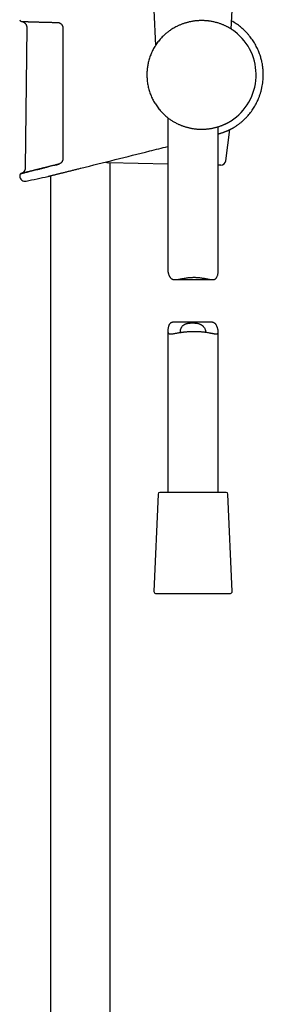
# Model space of a CAD drawing. Header units: millimetres. Extents: x 8 to 1577, y 12 to 2534.
# Tile 112 of 123: x 1109 to 1181, y 1664 to 1957. Entities that reach past the tile are written whole.
import ezdxf

# ---------------------------------------------------------------- set-up
doc = ezdxf.new("R2010")
doc.units = ezdxf.units.MM

msp = doc.modelspace()

# ---------------------------------------------------------------- linework, layer by layer
at = {"color": 7, "linetype": 'Continuous', "lineweight": 30}
for p, q in [((1148.69, 1960.2), (1149.14, 1949.7)), ((1171.7, 1954.6), (1171.94, 1960.2)), ((1110.86, 1955.07), (1110.44, 1913.36)), ((1153.19, 1954.01), (1153.18, 1954)), ((1152.81, 1928.24), (1152.81, 1882.93)), ((1167.81, 1882.6), (1167.81, 1925.56)), ((1170.08, 1915.43), (1171.29, 1924.72)), ((1126.29, 1913.05), (1126.34, 1913.06)), ((1126.34, 1913.06), (1126.9, 1913.2)), ((1126.9, 1913.2), (1126.93, 1913.21)), ((1126.93, 1913.21), (1126.93, 1913.21)), ((1152.81, 1914.44), (1135.16, 1914.8)), ((1135.71, 1427.1), (1135.71, 1914.78)), ((1168.56, 1914.12), (1167.81, 1914.14)), ((1117.16, 1910.77), (1117.16, 1910.77)), ((1117.91, 1910.96), (1117.91, 1428.07)), ((1154.94, 1880.05), (1166.1, 1880.05)), ((1165.69, 1867.4), (1154.53, 1867.4)), ((1152.81, 1864.85), (1152.81, 1816.72)), ((1167.81, 1816.72), (1167.81, 1864.52)), ((1160.71, 1816.72), (1150.44, 1816.72)), ((1170.18, 1816.72), (1160.71, 1816.72)), ((1149.94, 1816.25), (1148.69, 1787.25)), ((1171.94, 1787.25), (1170.68, 1816.25)), ((1149.19, 1786.72), (1171.44, 1786.72))]:
    msp.add_line(p, q, dxfattribs=at)
at = {"color": 7, "linetype": 'Continuous', "lineweight": 30, "flags": 128}
msp.add_lwpolyline([(1108.77, 1911.11), (1108.77, 1911.09), (1108.77, 1911.06), (1108.77, 1911.04), (1108.77, 1911.01), (1108.77, 1910.99), (1108.77, 1910.96), (1108.77, 1910.94), (1108.77, 1910.91)], dxfattribs=at)
at = {"color": 7, "linetype": 'Continuous', "lineweight": 30}
for centre, radius, start, end in [((1109.28, 1957.39), 0.5, 178.9356, 267.7677), ((1162.81, 1940.99), 16.27, 302.8226, 52.1725), ((1150.44, 1931.22), 0.5, 192.362, 244.4618), ((1135.19, 1916.29), 1.5, 235.3557, 268.85), ((1168.59, 1915.62), 1.5, 268.85, 352.5328), ((1109.27, 1911.12), 0.5, 103.9962, 181.0279), ((1110.37, 1910.94), 1.6, 181.0518, 281.7311), ((1027.91, 2308.15), 407.28, 281.7282, 282.6567), ((1150.44, 1816.22), 0.5, 90, 177.5187), ((1170.18, 1816.22), 0.5, 2.4813, 90), ((1149.19, 1787.22), 0.5, 177.5187, 270), ((1171.44, 1787.22), 0.5, 270, 2.4813)]:
    msp.add_arc(centre, radius, start, end, dxfattribs=at)
for points, knots in [([(1172.79, 1953.85), (1172.79, 1953.85), (1172.78, 1953.85), (1172.75, 1953.88), (1172.7, 1953.92), (1172.62, 1953.98), (1172.53, 1954.04), (1172.43, 1954.11), (1172.32, 1954.19), (1172.19, 1954.28), (1172.05, 1954.38), (1171.89, 1954.48), (1171.73, 1954.59), (1171.54, 1954.7), (1171.34, 1954.82), (1171.11, 1954.96), (1170.86, 1955.1), (1170.59, 1955.24), (1170.3, 1955.39), (1170, 1955.54), (1169.68, 1955.69), (1169.34, 1955.83), (1168.98, 1955.98), (1168.59, 1956.13), (1168.17, 1956.28), (1167.73, 1956.42), (1167.28, 1956.55), (1166.8, 1956.67), (1166.3, 1956.79), (1165.79, 1956.89), (1165.31, 1956.96), (1164.87, 1957.02), (1164.47, 1957.06), (1164.07, 1957.1), (1163.65, 1957.12), (1163.23, 1957.14), (1162.81, 1957.14), (1162.38, 1957.13), (1161.95, 1957.11), (1161.52, 1957.08), (1161.1, 1957.04), (1160.68, 1956.99), (1160.25, 1956.93), (1159.82, 1956.85), (1159.39, 1956.77), (1158.96, 1956.67), (1158.55, 1956.56), (1158.14, 1956.45), (1157.75, 1956.32), (1157.36, 1956.19), (1156.97, 1956.05), (1156.59, 1955.9), (1156.21, 1955.74), (1155.84, 1955.57), (1155.39, 1955.35), (1154.87, 1955.08), (1154.28, 1954.74), (1153.74, 1954.39), (1153.41, 1954.16), (1153.25, 1954.05)], [0, 0, 0, 0, 0.002958, 0.019966, 0.036974, 0.05413, 0.071285, 0.086966, 0.102646, 0.118422, 0.134199, 0.150247, 0.166295, 0.182427, 0.198559, 0.21689, 0.235221, 0.253658, 0.272096, 0.290858, 0.309619, 0.328492, 0.347364, 0.367981, 0.388599, 0.409379, 0.430159, 0.451497, 0.472834, 0.494389, 0.515943, 0.531517, 0.547091, 0.562763, 0.578435, 0.594428, 0.610421, 0.626529, 0.642638, 0.658257, 0.673877, 0.689607, 0.705336, 0.721407, 0.737477, 0.75366, 0.769844, 0.785226, 0.800607, 0.816077, 0.831546, 0.847272, 0.862999, 0.878805, 0.894611, 0.921579, 0.94863, 0.97592, 1, 1, 1, 1]), ([(1172.78, 1925.53), (1173.01, 1925.68), (1173.46, 1925.98), (1174.11, 1926.46), (1174.74, 1926.97), (1175.33, 1927.5), (1175.9, 1928.06), (1176.44, 1928.63), (1176.95, 1929.21), (1177.43, 1929.82), (1177.89, 1930.44), (1178.31, 1931.07), (1178.7, 1931.71), (1179.06, 1932.36), (1179.4, 1933.02), (1179.73, 1933.75), (1180.06, 1934.56), (1180.36, 1935.43), (1180.62, 1936.33), (1180.83, 1937.24), (1181, 1938.15), (1181.12, 1939.08), (1181.19, 1940.02), (1181.22, 1940.8), (1181.21, 1941.42), (1181.19, 1941.89), (1181.16, 1942.37), (1181.12, 1942.86), (1181.06, 1943.39), (1180.98, 1943.94), (1180.87, 1944.52), (1180.75, 1945.11), (1180.6, 1945.7), (1180.43, 1946.29), (1180.24, 1946.9), (1180.01, 1947.53), (1179.76, 1948.17), (1179.47, 1948.82), (1179.14, 1949.48), (1178.78, 1950.15), (1178.39, 1950.8), (1177.97, 1951.43), (1177.53, 1952.04), (1177.05, 1952.65), (1176.53, 1953.26), (1176, 1953.83), (1175.47, 1954.35), (1174.94, 1954.83), (1174.39, 1955.3), (1173.8, 1955.75), (1173.18, 1956.19), (1172.53, 1956.61), (1172.07, 1956.9), (1171.82, 1957.03), (1171.8, 1957.04)], [0, 0, 0, 0, 0.021458, 0.042919, 0.064202, 0.085306, 0.106233, 0.126981, 0.147549, 0.167938, 0.188147, 0.208178, 0.22803, 0.247705, 0.26726, 0.286834, 0.311335, 0.335874, 0.36045, 0.385064, 0.409717, 0.434411, 0.459144, 0.483916, 0.496316, 0.508727, 0.521161, 0.534179, 0.548069, 0.562829, 0.578462, 0.594967, 0.610495, 0.626724, 0.643653, 0.661281, 0.679607, 0.698287, 0.717641, 0.737669, 0.758372, 0.77778, 0.797747, 0.818272, 0.839354, 0.860993, 0.879451, 0.898296, 0.917528, 0.937147, 0.957155, 0.97755, 0.998333, 1, 1, 1, 1]), ([(1109.26, 1956.89), (1109.26, 1956.89), (1109.26, 1956.89), (1109.27, 1956.89), (1109.29, 1956.89), (1109.33, 1956.89), (1109.37, 1956.89), (1109.42, 1956.88), (1109.49, 1956.88), (1109.57, 1956.88), (1109.66, 1956.88), (1109.76, 1956.87), (1109.87, 1956.87), (1109.99, 1956.86), (1110.12, 1956.86), (1110.26, 1956.85), (1110.41, 1956.85), (1110.58, 1956.84), (1110.75, 1956.84), (1110.93, 1956.83), (1111.13, 1956.82), (1111.33, 1956.81), (1111.55, 1956.81), (1111.77, 1956.8), (1112.01, 1956.79), (1112.25, 1956.78), (1112.5, 1956.77), (1112.76, 1956.77), (1113.03, 1956.76), (1113.31, 1956.75), (1113.6, 1956.74), (1113.9, 1956.73), (1114.2, 1956.72), (1114.51, 1956.71), (1114.84, 1956.7), (1115.17, 1956.69), (1115.5, 1956.68), (1115.84, 1956.67), (1116.19, 1956.66), (1116.55, 1956.66), (1116.91, 1956.65), (1117.28, 1956.64), (1117.65, 1956.63), (1118.04, 1956.62), (1118.42, 1956.61), (1118.82, 1956.6), (1119.21, 1956.6), (1119.61, 1956.59), (1119.88, 1956.58), (1120.01, 1956.58)], [0, 0, 0, 0, 0.011361, 0.031511, 0.05258, 0.073906, 0.095444, 0.117078, 0.138754, 0.160421, 0.182025, 0.203522, 0.224881, 0.246352, 0.2679, 0.28942, 0.310931, 0.332451, 0.353997, 0.375587, 0.397238, 0.418777, 0.440275, 0.46183, 0.483421, 0.505026, 0.526619, 0.548175, 0.569671, 0.591143, 0.612667, 0.634255, 0.655885, 0.677536, 0.699182, 0.720799, 0.742364, 0.763845, 0.785369, 0.80692, 0.828439, 0.849946, 0.871461, 0.892998, 0.914578, 0.936225, 0.957754, 0.97925, 1, 1, 1, 1]), ([(1109.29, 1956.89), (1109.34, 1956.88), (1109.43, 1956.87), (1109.56, 1956.84), (1109.68, 1956.8), (1109.77, 1956.77), (1109.88, 1956.71), (1110.02, 1956.64), (1110.16, 1956.53), (1110.28, 1956.43), (1110.38, 1956.33), (1110.49, 1956.2), (1110.6, 1956.05), (1110.7, 1955.85), (1110.78, 1955.65), (1110.83, 1955.45), (1110.86, 1955.27), (1110.86, 1955.14), (1110.86, 1955.07)], [0, 0, 0, 0, 0.053309, 0.107671, 0.153159, 0.189409, 0.219607, 0.295797, 0.373494, 0.418149, 0.471859, 0.534977, 0.607794, 0.690566, 0.783599, 0.851389, 0.9236, 1, 1, 1, 1]), ([(1120.01, 1956.58), (1120.01, 1956.58), (1120.06, 1956.58), (1120.15, 1956.57), (1120.29, 1956.55), (1120.42, 1956.52), (1120.54, 1956.48), (1120.67, 1956.43), (1120.79, 1956.37), (1120.9, 1956.3), (1121.01, 1956.22), (1121.11, 1956.13), (1121.2, 1956.04), (1121.26, 1955.96), (1121.29, 1955.92), (1121.29, 1955.91)], [0, 0, 0, 0, 0.008234, 0.101693, 0.194749, 0.286418, 0.37648, 0.466463, 0.555929, 0.644371, 0.731374, 0.816572, 0.900581, 0.984078, 1, 1, 1, 1]), ([(1121.3, 1955.91), (1121.3, 1955.9), (1121.35, 1955.85), (1121.41, 1955.74), (1121.48, 1955.6), (1121.54, 1955.44), (1121.58, 1955.28), (1121.61, 1955.12), (1121.61, 1955), (1121.61, 1954.95)], [0, 0, 0, 0, 0.04007, 0.200041, 0.360072, 0.52031, 0.680568, 0.840544, 1, 1, 1, 1]), ([(1121.61, 1954.95), (1121.61, 1954.62), (1121.61, 1952.95), (1121.61, 1949.95), (1121.61, 1945.95), (1121.61, 1941.95), (1121.61, 1937.95), (1121.61, 1933.79), (1121.61, 1929.46), (1121.61, 1924.97), (1121.61, 1920.49), (1121.61, 1917.5), (1121.61, 1916)], [0, 0, 0, 0, 0.025673, 0.128366, 0.231059, 0.333752, 0.436449, 0.539147, 0.654357, 0.769567, 0.884783, 1, 1, 1, 1]), ([(1153.18, 1954), (1153.06, 1953.91), (1152.8, 1953.72), (1152.41, 1953.41), (1152.03, 1953.08), (1151.61, 1952.7), (1151.18, 1952.28), (1150.74, 1951.81), (1150.31, 1951.31), (1149.89, 1950.79), (1149.49, 1950.24), (1149.24, 1949.85), (1149.12, 1949.66)], [0, 0, 0, 0, 0.086846, 0.173698, 0.26204, 0.350387, 0.456731, 0.563205, 0.669581, 0.779679, 0.889877, 1, 1, 1, 1]), ([(1149.12, 1949.66), (1149, 1949.47), (1148.76, 1949.09), (1148.44, 1948.5), (1148.14, 1947.9), (1147.86, 1947.27), (1147.61, 1946.64), (1147.38, 1945.98), (1147.18, 1945.32), (1147.02, 1944.67), (1146.89, 1944.06), (1146.79, 1943.46), (1146.7, 1942.85), (1146.64, 1942.23), (1146.61, 1941.61), (1146.6, 1941.2), (1146.6, 1940.99)], [0, 0, 0, 0, 0.073603, 0.147269, 0.220936, 0.294538, 0.370278, 0.446088, 0.521898, 0.597638, 0.663196, 0.728843, 0.796434, 0.864024, 0.932012, 1, 1, 1, 1]), ([(1146.6, 1940.99), (1146.6, 1940.83), (1146.61, 1940.5), (1146.63, 1939.94), (1146.68, 1939.33), (1146.76, 1938.66), (1146.88, 1938), (1147.02, 1937.33), (1147.18, 1936.66), (1147.38, 1936), (1147.61, 1935.34), (1147.86, 1934.71), (1148.14, 1934.08), (1148.44, 1933.48), (1148.77, 1932.89), (1149.12, 1932.31), (1149.5, 1931.74), (1149.91, 1931.17), (1150.34, 1930.63), (1150.64, 1930.28), (1150.8, 1930.11)], [0, 0, 0, 0, 0.041422, 0.082882, 0.139356, 0.195879, 0.252403, 0.308877, 0.366991, 0.425158, 0.483325, 0.541439, 0.597913, 0.654437, 0.71096, 0.767435, 0.82555, 0.883717, 0.941885, 1, 1, 1, 1]), ([(1150.8, 1930.11), (1150.93, 1929.97), (1151.19, 1929.68), (1151.61, 1929.27), (1152.04, 1928.87), (1152.47, 1928.51), (1152.87, 1928.19), (1153.25, 1927.9), (1153.65, 1927.63), (1154.05, 1927.37), (1154.45, 1927.12), (1154.72, 1926.96), (1154.85, 1926.89)], [0, 0, 0, 0, 0.110008, 0.220012, 0.331039, 0.442061, 0.533925, 0.625837, 0.717689, 0.811775, 0.905929, 1, 1, 1, 1]), ([(1154.85, 1926.89), (1155, 1926.81), (1155.3, 1926.65), (1155.72, 1926.44), (1156.11, 1926.26), (1156.47, 1926.1), (1156.83, 1925.96), (1157.2, 1925.82), (1157.58, 1925.68), (1157.97, 1925.56), (1158.36, 1925.44), (1158.76, 1925.33), (1159.16, 1925.24), (1159.57, 1925.15), (1159.98, 1925.07), (1160.4, 1925), (1160.82, 1924.94), (1161.25, 1924.89), (1161.67, 1924.86), (1162.12, 1924.83), (1162.57, 1924.81), (1163.04, 1924.81), (1163.5, 1924.82), (1163.96, 1924.85), (1164.42, 1924.88), (1164.88, 1924.93), (1165.33, 1924.99), (1165.77, 1925.06), (1166.19, 1925.14), (1166.6, 1925.23), (1167, 1925.33), (1167.39, 1925.43), (1167.77, 1925.55), (1168.13, 1925.66), (1168.49, 1925.79), (1168.81, 1925.9), (1169.1, 1926.02), (1169.36, 1926.13), (1169.6, 1926.23), (1169.84, 1926.34), (1170.07, 1926.45), (1170.28, 1926.55), (1170.48, 1926.65), (1170.66, 1926.75), (1170.82, 1926.84), (1170.96, 1926.91), (1171.09, 1926.99), (1171.21, 1927.06), (1171.32, 1927.12), (1171.41, 1927.17), (1171.49, 1927.22), (1171.55, 1927.26), (1171.6, 1927.29), (1171.62, 1927.31), (1171.63, 1927.31)], [0, 0, 0, 0, 0.023931, 0.047908, 0.065499, 0.08309, 0.100765, 0.118441, 0.136399, 0.154357, 0.172422, 0.190486, 0.208656, 0.226827, 0.245121, 0.263416, 0.282113, 0.300811, 0.319652, 0.338494, 0.359246, 0.379999, 0.400945, 0.421892, 0.443439, 0.464986, 0.486731, 0.508476, 0.529666, 0.550856, 0.572212, 0.593567, 0.615418, 0.63727, 0.659284, 0.681298, 0.699663, 0.718027, 0.736487, 0.754946, 0.773709, 0.792472, 0.811346, 0.830219, 0.846947, 0.863674, 0.880494, 0.897315, 0.91445, 0.931586, 0.948842, 0.966097, 0.983156, 1, 1, 1, 1]), ([(1167.81, 1923.42), (1167.91, 1923.44), (1168.09, 1923.49), (1168.36, 1923.57), (1168.62, 1923.65), (1168.88, 1923.74), (1169.15, 1923.83), (1169.4, 1923.92), (1169.65, 1924.01), (1169.89, 1924.1), (1170.12, 1924.19), (1170.35, 1924.29), (1170.56, 1924.38), (1170.77, 1924.47), (1170.96, 1924.56), (1171.15, 1924.65), (1171.33, 1924.74), (1171.5, 1924.82), (1171.66, 1924.9), (1171.8, 1924.98), (1171.94, 1925.05), (1172.07, 1925.12), (1172.18, 1925.18), (1172.29, 1925.24), (1172.38, 1925.29), (1172.46, 1925.34), (1172.53, 1925.38), (1172.6, 1925.42), (1172.65, 1925.45), (1172.7, 1925.48), (1172.72, 1925.49), (1172.73, 1925.49)], [0, 0, 0, 0, 0.03574, 0.068203, 0.102188, 0.137659, 0.173442, 0.209449, 0.245581, 0.28173, 0.317755, 0.353313, 0.389352, 0.425284, 0.461088, 0.496744, 0.532238, 0.567556, 0.602665, 0.637268, 0.671755, 0.706003, 0.739959, 0.773573, 0.806792, 0.839556, 0.871221, 0.904098, 0.936694, 0.969075, 1, 1, 1, 1]), ([(1172.74, 1925.5), (1172.75, 1925.51), (1172.78, 1925.52), (1172.78, 1925.53), (1172.78, 1925.53)], [0, 0, 0, 0, 0.428098, 1, 1, 1, 1]), ([(1126.93, 1913.21), (1133.76, 1914.92), (1142.39, 1917.08), (1151.02, 1919.24), (1152.81, 1919.69)], [0, 0, 0, 0, 0.791729, 1, 1, 1, 1]), ([(1121.61, 1916), (1121.61, 1915.91), (1121.6, 1915.74), (1121.54, 1915.5), (1121.44, 1915.26), (1121.35, 1915.12), (1121.31, 1915.05)], [0, 0, 0, 0, 0.247937, 0.495908, 0.747924, 1, 1, 1, 1]), ([(1109.17, 1911.61), (1109.18, 1911.61), (1109.2, 1911.62), (1109.35, 1911.66), (1109.6, 1911.72), (1109.95, 1911.81), (1110.4, 1911.92), (1110.93, 1912.05), (1111.56, 1912.21), (1112.27, 1912.38), (1113.06, 1912.58), (1113.92, 1912.8), (1114.86, 1913.03), (1115.85, 1913.28), (1116.57, 1913.46), (1116.92, 1913.55)], [0, 0, 0, 0, 0.076024, 0.153208, 0.230561, 0.307329, 0.383966, 0.460929, 0.538395, 0.615337, 0.691999, 0.768817, 0.846199, 0.923348, 1, 1, 1, 1]), ([(1110.44, 1913.36), (1110.44, 1913.29), (1110.44, 1913.17), (1110.41, 1912.99), (1110.37, 1912.84), (1110.32, 1912.71), (1110.27, 1912.59), (1110.22, 1912.5), (1110.18, 1912.42), (1110.13, 1912.34), (1110.06, 1912.24), (1109.95, 1912.11), (1109.83, 1911.99), (1109.69, 1911.88), (1109.55, 1911.78), (1109.38, 1911.69), (1109.25, 1911.64), (1109.19, 1911.62)], [0, 0, 0, 0, 0.085313, 0.162543, 0.231914, 0.293561, 0.347556, 0.393946, 0.432801, 0.46671, 0.522638, 0.592595, 0.676024, 0.747047, 0.824901, 0.909289, 1, 1, 1, 1]), ([(1114.86, 1913.03), (1114.85, 1913.03), (1114.73, 1913), (1114.51, 1912.95), (1114.21, 1912.87), (1114.01, 1912.82), (1113.92, 1912.8)], [0, 0, 0, 0, 0.018716, 0.353809, 0.687748, 1, 1, 1, 1]), ([(1115.86, 1913.28), (1115.85, 1913.28), (1115.73, 1913.25), (1115.5, 1913.19), (1115.17, 1913.11), (1114.96, 1913.06), (1114.86, 1913.03)], [0, 0, 0, 0, 0.0066511, 0.3443075, 0.6818068, 1, 1, 1, 1]), ([(1116.91, 1913.55), (1116.79, 1913.52), (1116.55, 1913.46), (1116.2, 1913.37), (1115.97, 1913.31), (1115.86, 1913.28)], [0, 0, 0, 0, 0.328283, 0.66735, 1, 1, 1, 1]), ([(1118.01, 1913.82), (1117.9, 1913.79), (1117.65, 1913.73), (1117.29, 1913.64), (1117.04, 1913.58), (1116.91, 1913.55), (1116.91, 1913.55)], [0, 0, 0, 0, 0.308765, 0.648926, 0.988694, 1, 1, 1, 1]), ([(1117.15, 1910.77), (1117.15, 1910.77), (1117.15, 1910.77), (1117.18, 1910.78), (1117.24, 1910.79), (1117.34, 1910.81), (1117.46, 1910.84), (1117.6, 1910.88), (1117.78, 1910.92), (1117.98, 1910.98), (1118.21, 1911.03), (1118.47, 1911.1), (1118.75, 1911.17), (1119.05, 1911.24), (1119.37, 1911.32), (1119.73, 1911.41), (1120.1, 1911.5), (1120.5, 1911.6), (1120.91, 1911.71), (1121.34, 1911.81), (1121.79, 1911.93), (1122.26, 1912.04), (1122.75, 1912.17), (1123.25, 1912.29), (1123.74, 1912.41), (1124.24, 1912.54), (1124.75, 1912.67), (1125.27, 1912.8), (1125.79, 1912.93), (1126.13, 1913.01), (1126.29, 1913.05)], [0, 0, 0, 0, 0.021431, 0.057994, 0.094587, 0.13115, 0.166381, 0.201638, 0.236869, 0.273102, 0.309364, 0.345598, 0.381223, 0.416875, 0.4525, 0.489111, 0.525749, 0.562361, 0.598886, 0.635439, 0.671965, 0.709493, 0.74705, 0.784579, 0.820514, 0.856473, 0.892409, 0.929256, 0.966129, 1, 1, 1, 1]), ([(1119.17, 1914.11), (1119.06, 1914.08), (1118.81, 1914.02), (1118.44, 1913.93), (1118.17, 1913.86), (1118.03, 1913.83), (1118.01, 1913.82)], [0, 0, 0, 0, 0.290089, 0.629373, 0.968428, 1, 1, 1, 1]), ([(1120.37, 1914.41), (1120.26, 1914.39), (1120.01, 1914.32), (1119.63, 1914.23), (1119.34, 1914.16), (1119.19, 1914.12), (1119.17, 1914.11)], [0, 0, 0, 0, 0.270827, 0.611544, 0.950805, 1, 1, 1, 1]), ([(1119.18, 1914.11), (1119.18, 1914.11), (1119.56, 1914.21), (1119.97, 1914.31), (1120.38, 1914.42)], [0, 0, 0, 0, 0.00289, 1, 1, 1, 1]), ([(1121.3, 1915.05), (1121.29, 1915.03), (1121.24, 1914.97), (1121.17, 1914.88), (1121.07, 1914.79), (1120.97, 1914.71), (1120.87, 1914.63), (1120.75, 1914.56), (1120.63, 1914.51), (1120.51, 1914.46), (1120.42, 1914.43), (1120.37, 1914.42), (1120.37, 1914.42)], [0, 0, 0, 0, 0.076075, 0.184791, 0.293777, 0.404638, 0.51777, 0.633136, 0.75057, 0.869791, 0.990426, 1, 1, 1, 1]), ([(1109.2, 1911.62), (1109.19, 1911.62), (1109.17, 1911.61), (1109.16, 1911.61), (1109.15, 1911.61), (1109.15, 1911.61), (1109.15, 1911.61)], [0, 0, 0, 0, 0.283513, 0.617463, 0.93278, 1, 1, 1, 1]), ([(1109.35, 1911.66), (1109.33, 1911.65), (1109.29, 1911.64), (1109.24, 1911.63), (1109.21, 1911.62), (1109.2, 1911.62), (1109.2, 1911.62)], [0, 0, 0, 0, 0.296158, 0.623039, 0.950196, 1, 1, 1, 1]), ([(1109.6, 1911.72), (1109.57, 1911.71), (1109.51, 1911.7), (1109.43, 1911.68), (1109.37, 1911.66), (1109.35, 1911.66), (1109.35, 1911.66)], [0, 0, 0, 0, 0.317909, 0.645207, 0.969986, 1, 1, 1, 1]), ([(1109.95, 1911.81), (1109.95, 1911.81), (1109.9, 1911.79), (1109.82, 1911.77), (1109.71, 1911.75), (1109.63, 1911.73), (1109.6, 1911.72), (1109.6, 1911.72)], [0, 0, 0, 0, 0.00127, 0.331156, 0.660986, 0.991035, 1, 1, 1, 1]), ([(1110.39, 1911.92), (1110.39, 1911.92), (1110.33, 1911.9), (1110.23, 1911.88), (1110.08, 1911.84), (1109.99, 1911.82), (1109.95, 1911.81)], [0, 0, 0, 0, 0.009425, 0.338903, 0.670445, 1, 1, 1, 1]), ([(1110.93, 1912.05), (1110.93, 1912.05), (1110.86, 1912.03), (1110.73, 1912), (1110.55, 1911.96), (1110.44, 1911.93), (1110.39, 1911.92)], [0, 0, 0, 0, 0.024351, 0.354723, 0.683248, 1, 1, 1, 1]), ([(1111.56, 1912.21), (1111.55, 1912.21), (1111.47, 1912.19), (1111.32, 1912.15), (1111.12, 1912.1), (1110.99, 1912.07), (1110.93, 1912.05)], [0, 0, 0, 0, 0.0314115, 0.3620144, 0.6932667, 1, 1, 1, 1]), ([(1112.27, 1912.38), (1112.26, 1912.38), (1112.17, 1912.36), (1112, 1912.32), (1111.77, 1912.26), (1111.63, 1912.23), (1111.56, 1912.21)], [0, 0, 0, 0, 0.0290263, 0.3647248, 0.6987079, 1, 1, 1, 1]), ([(1113.05, 1912.58), (1113.05, 1912.58), (1112.95, 1912.55), (1112.76, 1912.51), (1112.5, 1912.44), (1112.34, 1912.4), (1112.27, 1912.38)], [0, 0, 0, 0, 0.025222, 0.359752, 0.694256, 1, 1, 1, 1]), ([(1113.92, 1912.8), (1113.91, 1912.8), (1113.8, 1912.77), (1113.6, 1912.72), (1113.32, 1912.65), (1113.14, 1912.6), (1113.05, 1912.58)], [0, 0, 0, 0, 0.0203781, 0.3561865, 0.6910097, 1, 1, 1, 1]), ([(1152.82, 1882.93), (1152.82, 1882.91), (1152.81, 1882.82), (1152.83, 1882.65), (1152.86, 1882.43), (1152.9, 1882.22), (1152.96, 1881.99), (1153.02, 1881.76), (1153.1, 1881.53), (1153.19, 1881.3), (1153.29, 1881.07), (1153.41, 1880.86), (1153.55, 1880.66), (1153.7, 1880.48), (1153.88, 1880.33), (1154.08, 1880.21), (1154.3, 1880.12), (1154.54, 1880.07), (1154.79, 1880.05), (1155.04, 1880.05), (1155.27, 1880.06), (1155.53, 1880.09), (1155.88, 1880.14), (1156.33, 1880.21), (1156.8, 1880.3), (1157.29, 1880.4), (1157.81, 1880.49), (1158.35, 1880.58), (1158.82, 1880.64), (1159.21, 1880.68), (1159.52, 1880.71), (1159.83, 1880.73), (1160.15, 1880.74), (1160.47, 1880.75), (1160.79, 1880.75), (1161.12, 1880.74), (1161.52, 1880.72), (1161.99, 1880.68), (1162.53, 1880.62), (1163.07, 1880.54), (1163.59, 1880.45), (1164.1, 1880.35), (1164.52, 1880.27), (1164.84, 1880.21), (1165.08, 1880.16), (1165.31, 1880.12), (1165.55, 1880.09), (1165.8, 1880.06), (1166.05, 1880.05), (1166.3, 1880.05), (1166.52, 1880.08), (1166.73, 1880.14), (1166.92, 1880.24), (1167.09, 1880.37), (1167.22, 1880.52), (1167.32, 1880.67), (1167.43, 1880.85), (1167.54, 1881.1), (1167.65, 1881.42), (1167.73, 1881.77), (1167.78, 1882.08), (1167.8, 1882.33), (1167.81, 1882.49), (1167.81, 1882.57), (1167.81, 1882.6)], [0, 0, 0, 0, 0.0069008, 0.0248084, 0.0397323, 0.0546592, 0.0697021, 0.0847458, 0.0999773, 0.1152081, 0.1305301, 0.1458496, 0.1610165, 0.1762582, 0.1918167, 0.207531, 0.2227094, 0.2380326, 0.2537487, 0.269575, 0.2801024, 0.2906304, 0.3118447, 0.3334801, 0.355236, 0.3774901, 0.399863, 0.4226153, 0.4455076, 0.4578706, 0.4702334, 0.4827001, 0.4951667, 0.5079747, 0.5207827, 0.5337131, 0.5466436, 0.5688222, 0.5911487, 0.6139123, 0.6368157, 0.6603525, 0.6840298, 0.6960947, 0.7081593, 0.7203122, 0.7324646, 0.7476715, 0.7629437, 0.7784557, 0.7940727, 0.8092888, 0.8246497, 0.8404998, 0.8565164, 0.8671148, 0.8777143, 0.8990868, 0.9207999, 0.9425756, 0.9681956, 0.9810608, 0.9939246, 1, 1, 1, 1]), ([(1154.53, 1867.4), (1154.46, 1867.4), (1154.31, 1867.39), (1154.1, 1867.36), (1153.9, 1867.3), (1153.71, 1867.21), (1153.54, 1867.08), (1153.41, 1866.93), (1153.3, 1866.78), (1153.2, 1866.6), (1153.09, 1866.35), (1152.98, 1866.03), (1152.9, 1865.67), (1152.85, 1865.37), (1152.82, 1865.11), (1152.81, 1864.93), (1152.81, 1864.75), (1152.82, 1864.59), (1152.85, 1864.45), (1152.89, 1864.31), (1152.95, 1864.18), (1153.04, 1864.07), (1153.16, 1863.99), (1153.31, 1863.94), (1153.47, 1863.91), (1153.66, 1863.9), (1153.88, 1863.91), (1154.12, 1863.94), (1154.41, 1863.98), (1154.74, 1864.03), (1155.1, 1864.1), (1155.5, 1864.17), (1155.96, 1864.25), (1156.38, 1864.32), (1156.74, 1864.38), (1157.01, 1864.42), (1157.3, 1864.45), (1157.63, 1864.49), (1158.02, 1864.54), (1158.46, 1864.58), (1158.92, 1864.61), (1159.23, 1864.63), (1159.38, 1864.64)], [0, 0, 0, 0, 0.018614, 0.041807, 0.064404, 0.087216, 0.110754, 0.13454, 0.150279, 0.16602, 0.19776, 0.230005, 0.262344, 0.300391, 0.319497, 0.3386, 0.358143, 0.377681, 0.397548, 0.417414, 0.442634, 0.468057, 0.494086, 0.52031, 0.545523, 0.570877, 0.596624, 0.622491, 0.652516, 0.682696, 0.713331, 0.744114, 0.780042, 0.8162, 0.834649, 0.853098, 0.871675, 0.890252, 0.917415, 0.944684, 0.972285, 1, 1, 1, 1]), ([(1156.65, 1864.36), (1156.65, 1864.36), (1156.62, 1864.4), (1156.6, 1864.48), (1156.57, 1864.6), (1156.56, 1864.76), (1156.57, 1864.96), (1156.62, 1865.19), (1156.69, 1865.44), (1156.8, 1865.69), (1156.94, 1865.93), (1157.11, 1866.17), (1157.29, 1866.36), (1157.45, 1866.5), (1157.6, 1866.61), (1157.76, 1866.72), (1157.96, 1866.82), (1158.18, 1866.91), (1158.41, 1866.98), (1158.66, 1867.04), (1158.91, 1867.09), (1159.18, 1867.12), (1159.45, 1867.15), (1159.73, 1867.17), (1160.01, 1867.18), (1160.29, 1867.18), (1160.58, 1867.17), (1160.87, 1867.15), (1161.16, 1867.12), (1161.44, 1867.09), (1161.71, 1867.04), (1161.97, 1866.97), (1162.22, 1866.9), (1162.45, 1866.8), (1162.66, 1866.7), (1162.86, 1866.58), (1163.03, 1866.46), (1163.2, 1866.32), (1163.37, 1866.14), (1163.55, 1865.93), (1163.72, 1865.67), (1163.86, 1865.4), (1163.95, 1865.16), (1164.01, 1864.95), (1164.05, 1864.78), (1164.07, 1864.62), (1164.06, 1864.5), (1164.05, 1864.44), (1164.05, 1864.43)], [0, 0, 0, 0, 0.000846, 0.020306, 0.040155, 0.060127, 0.088644, 0.117391, 0.146715, 0.176202, 0.206055, 0.23611, 0.266951, 0.282559, 0.298166, 0.317586, 0.337132, 0.357094, 0.377208, 0.396632, 0.416195, 0.436187, 0.456323, 0.475743, 0.495289, 0.515226, 0.535297, 0.55549, 0.575826, 0.596623, 0.617587, 0.637266, 0.657094, 0.67738, 0.697823, 0.717034, 0.736356, 0.755988, 0.77571, 0.806481, 0.837489, 0.869141, 0.900996, 0.923594, 0.946296, 0.9694, 0.992687, 1, 1, 1, 1]), ([(1159.38, 1864.64), (1159.48, 1864.64), (1159.68, 1864.65), (1159.98, 1864.66), (1160.28, 1864.66), (1160.59, 1864.67), (1160.89, 1864.66), (1161.2, 1864.66), (1161.51, 1864.65), (1161.81, 1864.64), (1162.11, 1864.62), (1162.4, 1864.6), (1162.68, 1864.58), (1162.97, 1864.56), (1163.25, 1864.53), (1163.53, 1864.5), (1163.81, 1864.46), (1164.17, 1864.41), (1164.59, 1864.35), (1165, 1864.28), (1165.31, 1864.22), (1165.54, 1864.18), (1165.76, 1864.14), (1165.97, 1864.1), (1166.17, 1864.06), (1166.36, 1864.02), (1166.54, 1863.99), (1166.71, 1863.96), (1166.88, 1863.93), (1167.03, 1863.91), (1167.17, 1863.91), (1167.31, 1863.9), (1167.44, 1863.92), (1167.57, 1863.96), (1167.67, 1864.02), (1167.74, 1864.12), (1167.79, 1864.24), (1167.81, 1864.4), (1167.81, 1864.58), (1167.8, 1864.79), (1167.77, 1865.01), (1167.72, 1865.23), (1167.67, 1865.46), (1167.6, 1865.69), (1167.53, 1865.92), (1167.44, 1866.15), (1167.33, 1866.38), (1167.21, 1866.59), (1167.08, 1866.79), (1166.92, 1866.97), (1166.75, 1867.12), (1166.55, 1867.24), (1166.33, 1867.32), (1166.09, 1867.37), (1165.88, 1867.4), (1165.74, 1867.4), (1165.69, 1867.4)], [0, 0, 0, 0, 0.0154409, 0.0308818, 0.0464309, 0.06198, 0.0778711, 0.0937623, 0.1097717, 0.1257811, 0.1412218, 0.1566626, 0.1722096, 0.1877566, 0.2036327, 0.2195088, 0.2354961, 0.2514833, 0.2828543, 0.3144306, 0.3305408, 0.346651, 0.362871, 0.3790909, 0.3953237, 0.4115563, 0.4279098, 0.4442631, 0.4610286, 0.4777937, 0.4947256, 0.511657, 0.5338976, 0.5562671, 0.5790803, 0.6020677, 0.6243156, 0.6467469, 0.669754, 0.692954, 0.7122887, 0.7316271, 0.7511159, 0.7706057, 0.7903388, 0.8100711, 0.8299215, 0.8497686, 0.8694179, 0.8891643, 0.9093211, 0.9296797, 0.949344, 0.9691959, 0.9895568, 1, 1, 1, 1])]:
    msp.add_open_spline(points, degree=3, knots=knots, dxfattribs=at)

doc.saveas('drawing.dxf')
